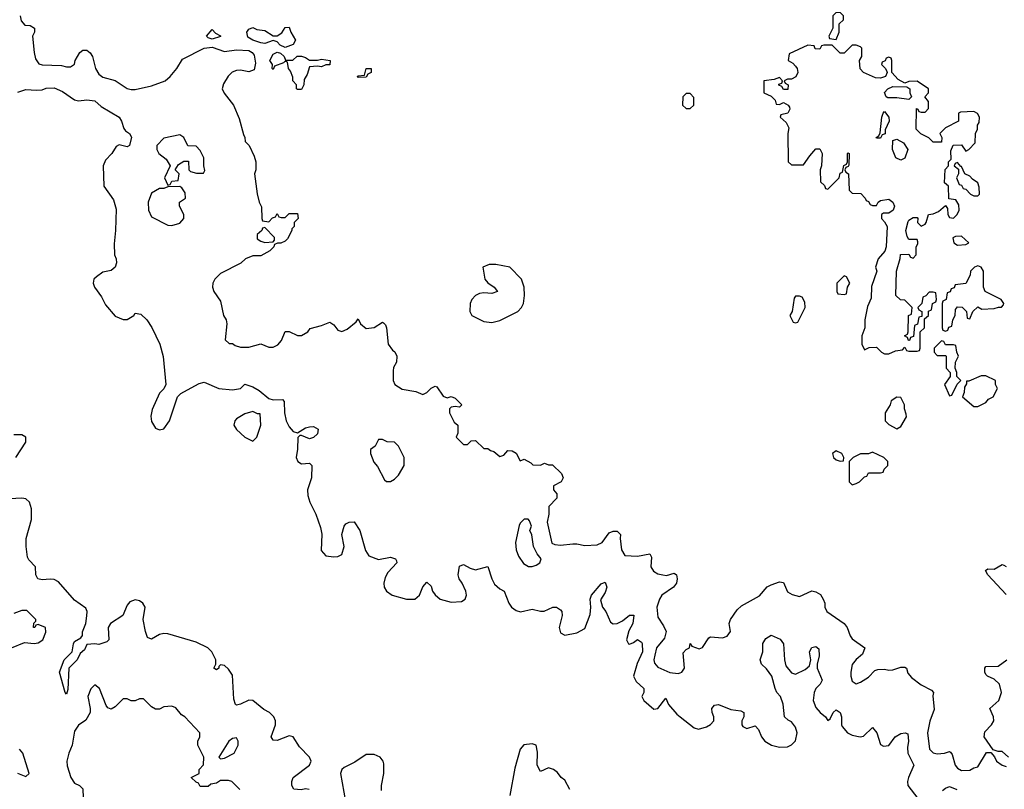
# Model space of a CAD drawing. Header units: inches. Extents: x 2601469 to 2753575, y 449403 to 582909.
# Tile 236 of 256: x 2656739 to 2661601, y 511252 to 515051. Entities that reach past the tile are written whole.
import ezdxf

# ---------------------------------------------------------------- set-up
doc = ezdxf.new("R2010")
doc.units = ezdxf.units.IN
doc.header["$MEASUREMENT"] = 0
doc.layers.add('C6551', color=7, linetype='Continuous')
doc.layers.add('C6561', color=7, linetype='Continuous')

msp = doc.modelspace()

# ---------------------------------------------------------------- linework, layer by layer
at = {"layer": 'C6551', "color": 4}
for points, elevation in [([(2656742, 515070), (2656746.2, 515046.2), (2656764.7, 515024.7), (2656790, 515022), (2656812, 515010), (2656812, 514990), (2656802, 514970), (2656810.6, 514890), (2656817.5, 514857.5), (2656833.7, 514833.7), (2656850, 514827.7), (2656945.4, 514825.4), (2656970, 514818), (2656990, 514818), (2657008.9, 514831.1), (2657013.2, 514850), (2657035.3, 514890), (2657050, 514901), (2657070, 514901), (2657087.3, 514887.3), (2657098, 514870), (2657114, 514810), (2657130, 514782.8), (2657150, 514767.3), (2657210, 514751.3), (2657270, 514711.3), (2657290, 514706.8), (2657310, 514706), (2657390, 514724.7), (2657458, 514750), (2657482, 514770), (2657515.3, 514810), (2657543.1, 514856.9), (2657650, 514910.8), (2657690, 514914.8), (2657750, 514893.4), (2657810, 514903.1), (2657870, 514899.3), (2657886.8, 514890), (2657896.4, 514876.4), (2657903.5, 514836.5), (2657896.8, 514803.2), (2657870, 514793.2), (2657830, 514802), (2657810, 514800.9), (2657788.2, 514791.8), (2657768.1, 514771.9), (2657745.2, 514734.8), (2657738.8, 514710), (2657748.1, 514688.1), (2657794.8, 514630), (2657823.5, 514563.5), (2657844, 514484), (2657851.3, 514470), (2657852, 514450), (2657872, 514430), (2657896.9, 514376.9), (2657904.7, 514350), (2657904.7, 514310), (2657898, 514290), (2657911.6, 514191.6), (2657922, 514150), (2657932.7, 514127.3), (2657934, 514070), (2657938, 514058), (2657970, 514054), (2657987.3, 514072.7), (2658002, 514078), (2658010, 514094), (2658018, 514078), (2658030, 514074), (2658050, 514074), (2658070, 514094), (2658110, 514094), (2658114, 514070), (2658094, 514050), (2658094, 514030), (2658082, 514018), (2658082, 514010), (2658062, 513970), (2658050, 513958), (2658028, 513948), (2658012, 513948), (2657998, 513942), (2657994, 513930), (2657974, 513910), (2657930, 513886), (2657890, 513886), (2657854, 513870), (2657831.6, 513848.4), (2657730, 513798), (2657702, 513770), (2657692, 513750), (2657691.3, 513730), (2657698, 513710), (2657730, 513662), (2657744.7, 513590), (2657758, 513570), (2657762, 513550), (2657754, 513470), (2657772.7, 513452.7), (2657790, 513452), (2657802.8, 513442.8), (2657830, 513434.8), (2657870, 513434.8), (2657930, 513450.8), (2657970, 513434), (2657990, 513434), (2658013.4, 513446.6), (2658031.9, 513468.1), (2658050, 513512), (2658070, 513512), (2658110, 513491.3), (2658130, 513491.3), (2658162, 513510), (2658174, 513526), (2658230, 513541), (2658270, 513558), (2658290, 513544.7), (2658310, 513518), (2658330, 513511), (2658356.6, 513523.4), (2658400.4, 513559.6), (2658410, 513574), (2658422, 513550), (2658450, 513526), (2658490, 513531), (2658530, 513558), (2658535.3, 513555.3), (2658545.4, 513545.4), (2658551, 513530), (2658558, 513450), (2658579.6, 513419.6), (2658590.9, 513410.9), (2658602, 513390), (2658599.6, 513360.4), (2658585.4, 513334.6), (2658582.8, 513317.2), (2658582.8, 513270), (2658591, 513250), (2658627.5, 513227.5), (2658695.3, 513215.3), (2658730, 513201), (2658750, 513211.3), (2658770, 513232), (2658790, 513242), (2658798, 513238), (2658830, 513192), (2658850, 513184.7), (2658870, 513191.3), (2658890, 513182), (2658922, 513150), (2658910, 513138), (2658890, 513142), (2658870, 513138), (2658862, 513130), (2658862, 513110), (2658884.7, 513064.7), (2658902, 513050), (2658902, 513010), (2658894, 512990), (2658930, 512954), (2658950, 512954), (2658968.4, 512971.6), (2658990, 512974), (2659030, 512934), (2659050, 512934), (2659063.6, 512923.6), (2659079.6, 512919.6), (2659110, 512894), (2659130, 512902), (2659150, 512924.7), (2659170, 512922), (2659191, 512911), (2659210, 512874), (2659230, 512882), (2659263.6, 512863.6), (2659272.7, 512852.7), (2659310, 512852), (2659330, 512862), (2659350, 512854), (2659370, 512854), (2659414, 512810), (2659422, 512790), (2659412, 512770), (2659374, 512750), (2659374, 512730), (2659391.1, 512711.1), (2659390.7, 512689.3), (2659351.6, 512648.4), (2659351.3, 512610), (2659342.8, 512570), (2659366.8, 512466.8), (2659380.7, 512460.7), (2659410, 512457.3), (2659470, 512464), (2659490, 512464), (2659530, 512454.8), (2659590, 512458), (2659615.3, 512470), (2659650, 512518), (2659670, 512526), (2659690, 512526), (2659706, 512510), (2659704, 512490), (2659710, 512434), (2659726.4, 512406.4), (2659790, 512402), (2659850, 512414), (2659858, 512398), (2659856, 512350), (2659868.1, 512328.1), (2659890, 512314.8), (2659914, 512310), (2659932.3, 512307.7), (2659970, 512318), (2659982, 512310), (2659986, 512290), (2659982.8, 512270), (2659966.8, 512250), (2659910.3, 512209.6), (2659898, 512190), (2659885.5, 512150), (2659890, 512102), (2659918.7, 512058.7), (2659930.5, 512030), (2659922.4, 511997.6), (2659883, 511950), (2659874.4, 511914.4), (2659870.7, 511890), (2659873.7, 511873.7), (2659890, 511854.8), (2659950, 511828), (2659990, 511823), (2660000, 511826.7)], 8), ([(2656730, 514694), (2656770, 514707.3), (2656822.5, 514702.5), (2656850, 514705.5), (2656870, 514713.4), (2656910, 514714), (2656950, 514697.3), (2657010, 514656), (2657030, 514651), (2657070, 514654.8), (2657110, 514650.8), (2657142, 514622), (2657230.4, 514570.4), (2657242, 514550), (2657253.7, 514513.7), (2657262, 514502), (2657282, 514490), (2657291.1, 514471.1), (2657281, 514430), (2657270, 514422.7), (2657230, 514434), (2657214.8, 514425.2), (2657194, 514390), (2657162.5, 514357.5), (2657150.7, 514330), (2657154.8, 514230), (2657201.4, 514161.4), (2657216.1, 514116.1), (2657212.4, 514010), (2657204.9, 513944.9), (2657207.3, 513890), (2657216, 513870), (2657217.3, 513850), (2657210.4, 513829.6), (2657190, 513812.7), (2657150, 513804.5), (2657117.7, 513782.3), (2657105.5, 513770), (2657101.6, 513750), (2657108.4, 513730), (2657142.3, 513682.3), (2657163.4, 513643.4), (2657210, 513587.3), (2657250, 513570.8), (2657269.1, 513570.9), (2657302, 513590), (2657310, 513602), (2657337.3, 513597.3), (2657366.8, 513570), (2657392.2, 513532.2), (2657430.7, 513450), (2657448.1, 513388.1), (2657461, 513250), (2657450.9, 513229.1), (2657430, 513208), (2657393.4, 513126.6), (2657386.6, 513093.4), (2657390, 513067.3), (2657410, 513034.9), (2657430, 513025.5), (2657450, 513030.7), (2657478, 513070), (2657518, 513190), (2657534.6, 513205.4), (2657585.6, 513234.4), (2657625.6, 513254.4), (2657650, 513261), (2657722, 513230), (2657790, 513224), (2657828.9, 513231.1), (2657850, 513252), (2657890, 513238), (2657920.7, 513220.7), (2657970, 513180.7), (2657990, 513174), (2658036, 513176), (2658045.4, 513165.4), (2658046, 513110), (2658054, 513070), (2658070, 513041), (2658090, 513018), (2658110, 513012), (2658150, 513036), (2658170, 513041), (2658190, 513042), (2658212, 513030), (2658210, 513006), (2658190, 512988), (2658170, 512982), (2658130, 512998), (2658122, 512998), (2658112, 512988), (2658110.9, 512930.9), (2658104.7, 512890), (2658112, 512870), (2658130, 512858), (2658170, 512862), (2658182, 512850), (2658180.7, 512790), (2658160.7, 512730), (2658162, 512702), (2658171.3, 512670), (2658201, 512610), (2658224.5, 512544.5), (2658230.8, 512510.8), (2658227.2, 512430), (2658250, 512404.9), (2658290, 512399.1), (2658310, 512400.5), (2658329, 512410), (2658340.9, 512450), (2658329, 512510), (2658342, 512550), (2658350, 512562), (2658366, 512570), (2658390, 512572), (2658418, 512530), (2658446, 512430), (2658463.5, 512403.5), (2658510, 512386), (2658570, 512398), (2658594, 512390), (2658599.6, 512379.6), (2658602, 512370), (2658557.3, 512322.7), (2658543, 512297), (2658537.3, 512270), (2658539.1, 512250), (2658550.7, 512230), (2658578.8, 512210), (2658649.4, 512190.6), (2658690, 512190.7), (2658713.2, 512210), (2658730, 512252), (2658750, 512274), (2658770, 512254), (2658777.3, 512230), (2658790, 512211), (2658816, 512190), (2658870, 512175.5), (2658920.9, 512179.1), (2658939, 512190), (2658945.2, 512210), (2658942.7, 512230), (2658924, 512270), (2658909.2, 512290), (2658904, 512310), (2658910, 512354), (2658930, 512362), (2658963.5, 512343.5), (2658990, 512334.8), (2659051.3, 512351.3), (2659070.7, 512290), (2659084.1, 512264.1), (2659110, 512241), (2659131.3, 512230), (2659154.8, 512170), (2659167.3, 512150), (2659190, 512134), (2659212.3, 512127.7), (2659270, 512141), (2659310, 512130.8), (2659329.1, 512130.9), (2659370.9, 512150.9), (2659390, 512151), (2659410, 512138), (2659416, 512130), (2659418, 512110), (2659402.8, 512050), (2659410, 512024.7), (2659430, 512012), (2659490, 512024.7), (2659530, 512044.7), (2659555.1, 512115.1), (2659559.3, 512150), (2659556, 512190), (2659562.7, 512210), (2659610, 512266), (2659630, 512274.8), (2659638, 512250), (2659630, 512224), (2659607.1, 512187.1), (2659617.3, 512150), (2659633, 512130), (2659656.3, 512076.3), (2659670, 512068.2), (2659690, 512070.6), (2659716.2, 512083.8), (2659750, 512110.8), (2659771.6, 512111.6), (2659766, 512070), (2659746, 512034), (2659734.8, 511990), (2659744.7, 511970), (2659750, 511967.7), (2659770, 511976), (2659790, 511991.3), (2659810, 511978), (2659811.9, 511971.9), (2659814.9, 511930), (2659788.1, 511871.9), (2659770.5, 511810), (2659783.1, 511783.1), (2659821, 511750), (2659821, 511730), (2659811.3, 511710), (2659821, 511690), (2659870, 511647.3), (2659890, 511651), (2659930, 511702), (2659942.8, 511670), (2659983, 511623), (2660000, 511609.6)], 4), ([(2656719.3, 512890), (2656770, 512966), (2656769, 512990), (2656750, 513000.9), (2656710, 513001.6)], 4), ([(2658168, 511250), (2658150, 511254.5), (2658129.4, 511249.4), (2658092.9, 511252.9), (2658082.7, 511270), (2658082, 511290), (2658089.7, 511310.3), (2658169.6, 511370), (2658178, 511390), (2658169.6, 511410), (2658121.2, 511461.2), (2658088.7, 511510), (2658070, 511516.2), (2658010, 511492.7), (2657990, 511494), (2657980.9, 511510), (2658002.9, 511570), (2658001.6, 511590), (2657993.6, 511610), (2657972.7, 511630), (2657945.3, 511645.3), (2657890, 511689.4), (2657870, 511691.8), (2657830, 511672), (2657810, 511666.6), (2657804, 511670), (2657796.2, 511696.2), (2657790, 511815.3), (2657770, 511844), (2657750, 511862), (2657730, 511866), (2657722, 511858), (2657722, 511850), (2657710, 511842), (2657698, 511850), (2657708, 511870), (2657708, 511890), (2657687.3, 511930), (2657667.3, 511950), (2657610, 511978.5), (2657470, 512019.6), (2657450, 512021.6), (2657430, 512016.2), (2657390, 511992.7), (2657370, 512001.2), (2657359.5, 512030), (2657349.5, 512090), (2657358, 512150), (2657346.6, 512170), (2657330, 512181.6), (2657310, 512187.3), (2657283.4, 512176.6), (2657270, 512161.2), (2657248, 512110), (2657188.2, 512070), (2657175.8, 512050), (2657179.1, 511990), (2657170, 511979.3), (2657130, 511966), (2657110, 511969.2), (2657070, 511966), (2657059.8, 511940.2), (2657038, 511922), (2657022, 511890), (2656982, 511850), (2656975.9, 511744.1), (2656970, 511722), (2656964, 511730), (2656935.3, 511830), (2656958, 511890), (2656998, 511930), (2657004, 511970), (2657010, 511982), (2657040.4, 511999.6), (2657048.9, 512011.1), (2657048.9, 512028.9), (2657065.1, 512070), (2657071.3, 512108.7), (2657071.6, 512130), (2657065.3, 512145.3), (2657010, 512185.1), (2656930, 512275.4), (2656910, 512286.9), (2656890, 512289.7), (2656850, 512285.1), (2656829.3, 512290), (2656819.3, 512310), (2656817.2, 512350), (2656784.5, 512384.5), (2656778, 512398), (2656771.5, 512450), (2656771.3, 512490), (2656796.8, 512583.2), (2656796.5, 512636.5), (2656787.3, 512670), (2656770, 512685.6), (2656750, 512689.6), (2656690, 512686)], 4), ([(2656698, 511950), (2656763.1, 511976.9), (2656810, 511971), (2656830, 511974.8), (2656854, 511990), (2656868, 512028), (2656866, 512050), (2656830, 512066), (2656818, 512062), (2656814, 512050), (2656808, 512050), (2656808.4, 512071.6), (2656818, 512082), (2656818, 512090), (2656774.8, 512134.8), (2656750, 512134), (2656710, 512119)], 8), ([(2657826, 511250), (2657786, 511290), (2657770, 511295.3), (2657730, 511295.3), (2657710, 511282), (2657683.6, 511276.4), (2657670, 511266), (2657630, 511266), (2657622, 511282), (2657610, 511286), (2657586, 511310), (2657626, 511330), (2657626, 511350), (2657647.3, 511372.7), (2657648, 511410), (2657618, 511470), (2657618, 511490), (2657628, 511510), (2657628.7, 511530), (2657554, 511610), (2657538.6, 511618.6), (2657510, 511654), (2657490, 511662), (2657450, 511658), (2657430, 511648), (2657410, 511648), (2657390, 511658), (2657350, 511698), (2657330, 511698), (2657310, 511688), (2657290, 511688), (2657270, 511698), (2657250, 511698), (2657210, 511658), (2657190, 511648), (2657174.6, 511654.6), (2657165.2, 511665.2), (2657133.2, 511750), (2657110, 511768), (2657090, 511748), (2657074.8, 511710), (2657087.3, 511650), (2657086.8, 511630), (2657066.4, 511593.6), (2657030, 511568.7), (2657010, 511538), (2656998.8, 511470), (2656981, 511430), (2656971.3, 511390), (2656972.7, 511367.3), (2656991.3, 511310), (2657010, 511282), (2657034, 511270), (2657050, 511254), (2657052, 511210)], 8), ([(2659455.1, 511250), (2659430, 511296), (2659413.2, 511310), (2659395.1, 511335.1), (2659375.3, 511350), (2659350, 511357), (2659310, 511339), (2659294.5, 511370), (2659295.6, 511435.6), (2659290, 511468.7), (2659270, 511476.3), (2659228.4, 511471.6), (2659210, 511449.2), (2659184.6, 511355.4), (2659158.4, 511221.6)], 4), ([(2656728.9, 511331.1), (2656770, 511314), (2656786, 511330), (2656755.3, 511430), (2656738, 511450)], 8), ([(2658526.2, 511246.2), (2658525.1, 511270), (2658536.8, 511330), (2658537.2, 511377.2), (2658534, 511390), (2658518.7, 511410), (2658490, 511423.1), (2658450, 511423.9), (2658393.9, 511386.2), (2658341.6, 511358.4), (2658330.4, 511350), (2658323.7, 511330), (2658348.1, 511191.9)], 4)]:
    msp.add_lwpolyline(points, dxfattribs=dict(at, elevation=elevation))
for points, elevation in [([(2658050, 514914), (2658025.2, 514925.2), (2658010, 514942), (2657990, 514948.7), (2657950, 514933.2), (2657930, 514937.2), (2657889.4, 514949.4), (2657865.2, 514965.2), (2657861.2, 514990), (2657870, 515004.7), (2657890, 515012), (2657910, 515002), (2657950, 514998), (2657990, 514971.3), (2658010, 514971.3), (2658032.9, 514987.1), (2658050, 515012), (2658070, 515014), (2658078, 514990), (2658100.7, 514950), (2658090, 514928.7)], 8), ([(2657690, 514955.3), (2657670, 514962), (2657662, 514970), (2657690, 515002), (2657705.4, 514985.4), (2657730, 514972), (2657730, 514968)], 8), ([(2658088.4, 514851.6), (2658109.3, 514870.7), (2658130, 514871), (2658150, 514864.7), (2658170, 514851.3), (2658210, 514851.3), (2658230, 514856), (2658272, 514850), (2658270, 514828.7), (2658250, 514828), (2658230, 514818), (2658210, 514822), (2658170, 514818), (2658158.8, 514781.2), (2658143.6, 514756.4), (2658142, 514730), (2658130, 514706), (2658110, 514706), (2658106, 514710), (2658106, 514730), (2658088, 514750), (2658087.3, 514767.3), (2658076.4, 514796.4), (2658066, 514810), (2658062, 514842), (2658050, 514846), (2658042, 514838), (2657998, 514822), (2657990, 514806), (2657986, 514810), (2657988, 514830), (2657974, 514850), (2657990, 514881), (2658010, 514891.3), (2658026.4, 514886.4), (2658044.7, 514870), (2658052, 514852)], 8), ([(2658410, 514766), (2658406, 514770), (2658410, 514774), (2658442, 514778), (2658449.1, 514810.9), (2658474, 514810), (2658474, 514790), (2658458, 514782), (2658450, 514768)], 8), ([(2657530, 514482), (2657450, 514466), (2657416, 514430), (2657416, 514410), (2657426, 514390), (2657462, 514362), (2657482, 514330), (2657454, 514270), (2657470, 514234), (2657482, 514238), (2657490, 514254), (2657522, 514258), (2657526, 514290), (2657506, 514310), (2657523.1, 514336.9), (2657550, 514352), (2657572.7, 514352.7), (2657574, 514310), (2657582, 514302), (2657612.7, 514292.7), (2657647.3, 514292.7), (2657653.6, 514306.4), (2657648, 514330), (2657648, 514370), (2657630, 514406), (2657610, 514426), (2657568.9, 514428.9), (2657548.9, 514468.9)], 8), ([(2657530, 514228), (2657470, 514226), (2657450, 514218), (2657430, 514218), (2657390, 514195.3), (2657374, 514150), (2657374.8, 514110), (2657390, 514078), (2657470, 514036), (2657490, 514034.8), (2657530, 514046.8), (2657548.7, 514070), (2657549, 514090), (2657528.7, 514130), (2657528, 514150), (2657558, 514170), (2657556.4, 514196.4), (2657540.4, 514220.4)], 8), ([(2657950, 514026), (2657938, 514022), (2657934, 514010), (2657912, 513990), (2657912, 513970), (2657930, 513958), (2657950, 513952), (2657990, 513954), (2657998, 513962), (2657996.4, 513976.4)], 8), ([(2659090, 513842.9), (2659057.5, 513842.5), (2659026, 513830), (2659036, 513770), (2659050, 513751.3), (2659082, 513730), (2659098, 513710), (2659070, 513699), (2659030, 513702.7), (2659010, 513699.3), (2658990, 513689.2), (2658970.8, 513670), (2658963, 513650), (2658962, 513610), (2658971, 513590), (2659030, 513560.7), (2659070, 513556.3), (2659110, 513565.5), (2659199, 513610), (2659217.2, 513630), (2659226, 513650), (2659232.3, 513690), (2659229.2, 513730), (2659216, 513770), (2659159, 513830)], 12), ([(2657890, 513117.2), (2657850, 513104.5), (2657810, 513080.9), (2657800.5, 513070), (2657796.3, 513050), (2657810, 513027.7), (2657850, 512990.7), (2657890, 512971), (2657909.4, 512990.6), (2657929, 513050), (2657926, 513106), (2657914, 513106)], 4), ([(2658530, 512978), (2658510, 512978), (2658494.8, 512945.2), (2658471.6, 512928.4), (2658471.3, 512910), (2658487.1, 512867.1), (2658505.4, 512845.4), (2658539.6, 512779.6), (2658550, 512772), (2658570, 512772), (2658590, 512782), (2658610, 512802), (2658638, 512850), (2658638, 512890), (2658610, 512946), (2658590, 512966), (2658552.7, 512967.3)], 8), ([(2659250, 512586), (2659230, 512586), (2659210, 512566), (2659205.4, 512554.6), (2659186.8, 512470), (2659190, 512434), (2659202.8, 512402.8), (2659226.4, 512366.4), (2659251.6, 512351.6), (2659270, 512351.3), (2659290, 512358), (2659308, 512370), (2659314, 512390), (2659294.6, 512414.6), (2659275.3, 512450), (2659267.3, 512507.3), (2659258, 512530), (2659266, 512550), (2659256.4, 512576.4)], 8), ([(2657810, 511506), (2657790, 511502), (2657772, 511490), (2657722, 511410), (2657730, 511402), (2657750, 511404.7), (2657798, 511430), (2657818, 511470), (2657818, 511490)], 8)]:
    msp.add_lwpolyline(points, close=True, dxfattribs=dict(at, elevation=elevation))
at = {"layer": 'C6561', "color": 4, "elevation": 12}
for points in [[(2660790, 515086), (2660770, 515086), (2660754, 515070), (2660754, 515010), (2660734, 514970), (2660738, 514958), (2660770, 514954), (2660786, 514990), (2660786, 515030), (2660806, 515050), (2660806, 515070)], [(2660870, 514926), (2660850, 514926), (2660810, 514886), (2660790, 514886), (2660750, 514926), (2660710, 514926), (2660698, 514922), (2660690, 514906), (2660667.3, 514907.3), (2660662, 514922), (2660630, 514926), (2660538, 514882), (2660534, 514850), (2660556.9, 514836.9), (2660570, 514822), (2660578, 514810), (2660582, 514790), (2660571.6, 514768.4), (2660550, 514758), (2660530, 514758), (2660514, 514750), (2660518, 514738), (2660534, 514730), (2660532.7, 514707.3), (2660510, 514706), (2660502, 514722), (2660487.3, 514727.3), (2660487.3, 514732.7), (2660502, 514738), (2660506, 514750), (2660490, 514766), (2660463.6, 514756.4), (2660414, 514750), (2660414, 514690), (2660450, 514674), (2660470, 514654), (2660474, 514634), (2660490, 514632), (2660510, 514642), (2660534, 514630), (2660539.6, 514619.6), (2660542, 514610), (2660531.1, 514588.9), (2660498, 514582), (2660494, 514570), (2660523.6, 514543.6), (2660536.9, 514516.9), (2660532, 514490), (2660534, 514350), (2660550, 514334), (2660610, 514334), (2660640.2, 514379.8), (2660670, 514414), (2660690, 514414), (2660702, 514390), (2660698, 514330), (2660692, 514310), (2660694, 514250), (2660712.7, 514232.7), (2660718, 514218), (2660730, 514214), (2660786, 514270), (2660790, 514294), (2660802, 514298), (2660808.4, 514331.6), (2660822, 514338), (2660826, 514350), (2660826, 514390), (2660830, 514394), (2660834, 514390), (2660832.7, 514332.7), (2660830, 514326), (2660818, 514322), (2660814, 514310), (2660818, 514298), (2660832, 514290), (2660834, 514210), (2660850, 514194), (2660892.7, 514192.7), (2660914, 514170), (2660918, 514158), (2660930, 514154), (2660938, 514138), (2660950, 514134), (2660970, 514134), (2660978, 514150), (2660990, 514158), (2661030, 514164.7), (2661051, 514150), (2661058, 514130), (2661052, 514110), (2661030, 514095.3), (2661004.7, 514095.3), (2660994, 514090), (2660994, 514070), (2661010, 514054), (2661022, 514030), (2661018, 513930), (2661010.9, 513909.1), (2660978, 513870), (2660964.7, 513830), (2660971.1, 513808.9), (2660945.4, 513734.6), (2660943.6, 513676.4), (2660925.4, 513634.6), (2660912, 513570), (2660912, 513530), (2660898, 513490), (2660898, 513450), (2660910, 513422), (2660932.7, 513432.7), (2660970, 513434), (2660994, 513410), (2661010, 513402), (2661030, 513402), (2661063.1, 513416.9), (2661098, 513422), (2661110, 513434), (2661118, 513418), (2661130, 513414), (2661170, 513414), (2661182, 513418), (2661186, 513430), (2661186, 513510), (2661206, 513530), (2661206, 513574), (2661226, 513590), (2661227.3, 513612.7), (2661242, 513618), (2661246, 513650), (2661262, 513658), (2661266, 513670), (2661262, 513702), (2661250, 513706), (2661230, 513706), (2661212.7, 513687.3), (2661198, 513682), (2661194, 513650), (2661174, 513630), (2661178, 513618), (2661194, 513610), (2661194, 513586), (2661178, 513582), (2661172.7, 513547.3), (2661158, 513542), (2661152.7, 513487.3), (2661138, 513482), (2661132.7, 513467.3), (2661127.3, 513467.3), (2661122, 513482), (2661108, 513490), (2661122, 513498), (2661126, 513510), (2661128, 513590), (2661142, 513598), (2661146, 513630), (2661110, 513666), (2661088.4, 513668.4), (2661066, 513690), (2661068, 513810), (2661087.3, 513872.7), (2661088.4, 513891.6), (2661130, 513894), (2661138, 513878), (2661150, 513874), (2661166, 513890), (2661166, 513930), (2661174.6, 513945.4), (2661174.6, 513954.6), (2661170, 513966), (2661130, 513966), (2661120.4, 513980.4), (2661115.3, 514010), (2661125.6, 514054.4), (2661130, 514062), (2661150, 514074), (2661170, 514074), (2661174, 514070), (2661172, 514050), (2661190, 514032), (2661210, 514042), (2661215.3, 514050), (2661226, 514090), (2661250, 514092), (2661276.4, 514103.6), (2661310, 514134), (2661319.6, 514119.6), (2661322, 514090), (2661330, 514074), (2661350, 514072), (2661368, 514090), (2661378, 514110), (2661376.4, 514136.4), (2661362, 514162), (2661327.3, 514167.3), (2661326, 514230), (2661305.2, 514245.2), (2661308.9, 514311.1), (2661326, 514330), (2661326, 514350), (2661338, 514362), (2661336.4, 514403.6), (2661348.9, 514431.1), (2661390, 514434), (2661410, 514402), (2661426, 514410), (2661456.4, 514443.6), (2661458, 514490), (2661468, 514510), (2661468, 514530), (2661476.4, 514543.6), (2661478, 514570), (2661468.4, 514588.4), (2661450, 514598), (2661384.7, 514595.3), (2661374, 514590), (2661374, 514550), (2661310, 514518), (2661282, 514490), (2661292, 514470), (2661290, 514446), (2661250, 514446), (2661228.4, 514468.4), (2661188.4, 514488.4), (2661166, 514510), (2661167.3, 514612.7), (2661174, 514610), (2661178, 514598), (2661190, 514594), (2661210, 514594), (2661227.3, 514612.7), (2661227.3, 514647.3), (2661208, 514670), (2661226, 514690), (2661226, 514710), (2661170, 514748), (2661130, 514746), (2661110, 514738), (2661076.4, 514756.4), (2661046, 514790), (2661046, 514850), (2661042, 514862), (2661030, 514866), (2661018, 514862), (2661012.7, 514847.3), (2660998, 514842), (2660994, 514830), (2661012.7, 514812.7), (2661019.6, 514799.6), (2661022, 514790), (2661014, 514770), (2660990, 514762), (2660964.7, 514764.7), (2660906, 514790), (2660888.4, 514808.4), (2660886, 514850), (2660898, 514870), (2660898, 514910), (2660890, 514918)], [(2661130, 514658), (2661070, 514665.2), (2661025.2, 514665.2), (2661018, 514670), (2661008.4, 514691.6), (2661026, 514710), (2661050, 514721), (2661119.6, 514719.6), (2661134, 514710), (2661134, 514690), (2661142, 514670)], [(2660050, 514686), (2660030, 514686), (2660014, 514670), (2660012, 514630), (2660030, 514612), (2660050, 514612), (2660068, 514630), (2660067.3, 514667.3)], [(2660970, 514466), (2660968, 514470), (2660982, 514478), (2660987.3, 514492.7), (2660995.3, 514570), (2661002, 514590), (2661010, 514598), (2661031.3, 514570), (2661032, 514550), (2661012.7, 514507.3), (2661012, 514488), (2660998, 514482), (2660990, 514466)], [(2661090, 514358), (2661066, 514370), (2661048, 514410), (2661050, 514454), (2661070, 514462), (2661103.6, 514443.6), (2661124.7, 514410), (2661110, 514368)], [(2661370, 514346), (2661358, 514342), (2661354, 514330), (2661374, 514314), (2661374, 514290), (2661364.7, 514270), (2661378, 514238), (2661390, 514234), (2661398, 514218), (2661410, 514214), (2661434, 514190), (2661450, 514182), (2661470, 514182), (2661478, 514190), (2661476.4, 514223.6), (2661470, 514246), (2661443.1, 514263.1), (2661430, 514278), (2661406, 514290), (2661390, 514326), (2661386, 514326)], [(2661390, 513982), (2661359.6, 513980.4), (2661346, 513974), (2661352, 513950), (2661370, 513938), (2661410, 513942), (2661426, 513950)], [(2661470, 513835.3), (2661454, 513830), (2661434, 513810), (2661432, 513790), (2661410, 513748), (2661358, 513742), (2661352.7, 513727.3), (2661338, 513722), (2661332.7, 513707.3), (2661318, 513702), (2661314, 513670), (2661298, 513662), (2661294, 513650), (2661294, 513530), (2661298, 513518), (2661310, 513514), (2661322, 513518), (2661327.3, 513532.7), (2661342, 513538), (2661346, 513570), (2661358, 513590), (2661360.4, 513619.6), (2661370, 513634), (2661392, 513632), (2661414, 513610), (2661418, 513578), (2661430, 513574), (2661446, 513610), (2661470, 513634), (2661490, 513622), (2661550, 513624.7), (2661572.7, 513632.7), (2661587.3, 513632.7), (2661596.4, 513643.6), (2661598, 513650), (2661586, 513670), (2661506, 513710), (2661498, 513730), (2661498, 513810), (2661486, 513830)], [(2660810, 513786), (2660774, 513750), (2660774, 513710), (2660778, 513698), (2660810, 513694), (2660822, 513698), (2660826, 513730), (2660838, 513750), (2660822, 513782)], [(2660590, 513686), (2660570, 513686), (2660563.6, 513676.4), (2660554, 513610), (2660542, 513590), (2660558, 513558), (2660570, 513554), (2660582, 513558), (2660618, 513630), (2660616.4, 513656.4), (2660602, 513682)], [(2661290, 513466), (2661254, 513430), (2661254, 513410), (2661270, 513394), (2661310, 513394), (2661314, 513390), (2661314, 513330), (2661334, 513310), (2661334, 513290), (2661306, 513250), (2661330, 513194), (2661342, 513198), (2661368.4, 513251.6), (2661386, 513270), (2661366, 513290), (2661366, 513310), (2661358, 513330), (2661360.4, 513359.6), (2661375.3, 513390), (2661366, 513410), (2661362, 513442), (2661350, 513446), (2661310, 513446), (2661302, 513462)], [(2661486.4, 513293.6), (2661426, 513266), (2661414, 513266), (2661414, 513254), (2661403.6, 513236.4), (2661402, 513210), (2661394, 513190), (2661450, 513142), (2661470, 513142), (2661510, 513162), (2661523.1, 513176.9), (2661546, 513190), (2661568, 513230), (2661558, 513250), (2661558, 513270), (2661510, 513293.2)], [(2661070, 513188), (2661042, 513170), (2661038, 513150), (2661012, 513110), (2661012, 513070), (2661030, 513052), (2661070, 513032), (2661090, 513042), (2661118, 513090), (2661116.4, 513103.6), (2661108, 513130), (2661108, 513150), (2661090, 513186)], [(2660770, 512922), (2660752, 512910), (2660758, 512890), (2660770, 512878), (2660790, 512872), (2660806, 512874), (2660808, 512890), (2660798, 512910)], [(2660950, 512915.3), (2660930, 512908), (2660890, 512908), (2660854, 512890), (2660834, 512870), (2660834, 512770), (2660850, 512754), (2660870, 512762), (2660886, 512770), (2660910, 512794), (2660922, 512798), (2660930, 512814), (2660990, 512814), (2661002, 512818), (2661007.3, 512832.7), (2661026, 512850), (2661026, 512870), (2661006, 512890)]]:
    msp.add_lwpolyline(points, close=True, dxfattribs=at)
at = {"layer": 'C6561', "color": 4}
for points, elevation in [([(2661610, 512212.7), (2661519, 512310), (2661508.7, 512331.3), (2661520.2, 512339.8), (2661550, 512338.8), (2661590, 512361), (2661598, 512358), (2661610, 512351.3)], 8), ([(2660000, 511826.7), (2660008.7, 511830), (2660021.2, 511850), (2660015.3, 511924.7), (2660030, 511942), (2660046, 511950), (2660050, 511972), (2660058, 511958), (2660094.6, 511945.4), (2660110, 511951.3), (2660141.2, 511998.8), (2660150, 512004.7), (2660210, 511998.8), (2660231.9, 512008.1), (2660248.7, 512030), (2660242, 512070), (2660248, 512090), (2660282, 512138), (2660303.2, 512156.8), (2660392.5, 512207.5), (2660430, 512250.7), (2660450, 512260.7), (2660490, 512276), (2660510, 512272), (2660530, 512226), (2660553.2, 512213.2), (2660590, 512204), (2660650, 512230.8), (2660670, 512226.8), (2660692.7, 512212.7), (2660706.8, 512190), (2660714, 512170), (2660714.8, 512150), (2660724.7, 512130), (2660810.4, 512070.4), (2660824.9, 512050), (2660839.3, 512010), (2660850, 511994), (2660911.3, 511950), (2660901, 511919), (2660870, 511893.2), (2660850, 511868), (2660842.8, 511830), (2660842.8, 511810), (2660850, 511784.7), (2660870, 511772), (2660890, 511781), (2660930, 511806), (2660962, 511838), (2660976.2, 511843.8), (2661010, 511845.5), (2661030, 511839.1), (2661050, 511840.7), (2661090, 511854), (2661110, 511854.8), (2661118, 511850), (2661125.2, 511825.2), (2661142.8, 511802.8), (2661190, 511766.8), (2661241, 511741), (2661251.3, 511730), (2661247.1, 511712.9), (2661253.7, 511646.3), (2661232.5, 511587.5), (2661221.6, 511530), (2661231.3, 511450), (2661250, 511431.3), (2661270, 511426.8), (2661306, 511430), (2661330, 511438), (2661334.8, 511434.8), (2661342.8, 511422.8), (2661358.8, 511370), (2661370, 511356), (2661390, 511344), (2661430, 511346.8), (2661450, 511358), (2661470, 511362), (2661512.7, 511432.7), (2661534, 511434), (2661552, 511412), (2661562, 511390), (2661590, 511371.3), (2661610, 511364.7)], 8), ([(2660000, 511609.6), (2660070, 511554.9), (2660090, 511547.7), (2660130, 511559.3), (2660150, 511570.7), (2660166.6, 511590), (2660166.6, 511610), (2660158, 511630), (2660156, 511650), (2660170, 511666.8), (2660190, 511670.5), (2660250, 511644.9), (2660299.6, 511639.6), (2660314, 511630), (2660314, 511610), (2660304.7, 511590), (2660304.7, 511570), (2660310, 511562), (2660330, 511551.3), (2660370, 511564.7), (2660387.5, 511547.5), (2660401.6, 511510), (2660419.1, 511490), (2660451.3, 511470), (2660490, 511460.4), (2660530, 511461.6), (2660550, 511470.7), (2660570, 511491.3), (2660577.6, 511530), (2660570, 511559), (2660550, 511584), (2660532.9, 511592.9), (2660515.3, 511610), (2660508.9, 511671.1), (2660495.1, 511710), (2660478, 511730), (2660469.6, 511749.6), (2660452.3, 511810), (2660426.6, 511846.6), (2660402, 511870), (2660395.3, 511890), (2660408.7, 511930), (2660408.9, 511971.1), (2660423.1, 511996.9), (2660450, 512012), (2660493.4, 511993.4), (2660510.7, 511970), (2660514.9, 511890), (2660521.7, 511861.7), (2660550, 511827.3), (2660570, 511820.7), (2660617.6, 511842.4), (2660639.3, 511860.7), (2660645.2, 511890), (2660639.3, 511930), (2660650, 511951), (2660670, 511956), (2660684.7, 511944.7), (2660686, 511910), (2660676, 511870), (2660677.3, 511850), (2660701, 511790), (2660691, 511770), (2660670, 511749), (2660661.6, 511730), (2660657.1, 511690), (2660670, 511656), (2660691, 511630), (2660718, 511610), (2660730, 511592), (2660740.4, 511599.6), (2660755.3, 511630), (2660770, 511644.7), (2660790, 511631.3), (2660797.3, 511610), (2660796.3, 511570), (2660800.9, 511560.9), (2660827.3, 511530), (2660850, 511518.4), (2660889.5, 511510.5), (2660905.6, 511514.4), (2660950, 511556), (2660970.7, 511530), (2660990, 511472), (2661004, 511464), (2661030, 511467.3), (2661061.2, 511510), (2661090, 511527.3), (2661111, 511531), (2661124.7, 511524.7), (2661127.7, 511490), (2661122.8, 511457.2), (2661124.4, 511430), (2661154, 511370), (2661128.2, 511310), (2661123, 511290), (2661124.9, 511270), (2661190, 511185.5)], 4), ([(2661622, 511410), (2661590, 511438), (2661570, 511438), (2661546, 511446), (2661502, 511510), (2661504.7, 511535.3), (2661538, 511570), (2661548.7, 511590), (2661548, 511610), (2661528.7, 511650), (2661574, 511690), (2661586.6, 511730), (2661577.2, 511770), (2661550, 511795.3), (2661518, 511810), (2661510, 511818), (2661504, 511830), (2661504, 511850), (2661510, 511858), (2661570, 511858.8), (2661614, 511890)], 8), ([(2661295.1, 511244.9), (2661310, 511257.3), (2661330, 511264.9), (2661366, 511250)], 4)]:
    msp.add_lwpolyline(points, dxfattribs=dict(at, elevation=elevation))

doc.saveas('drawing.dxf')
